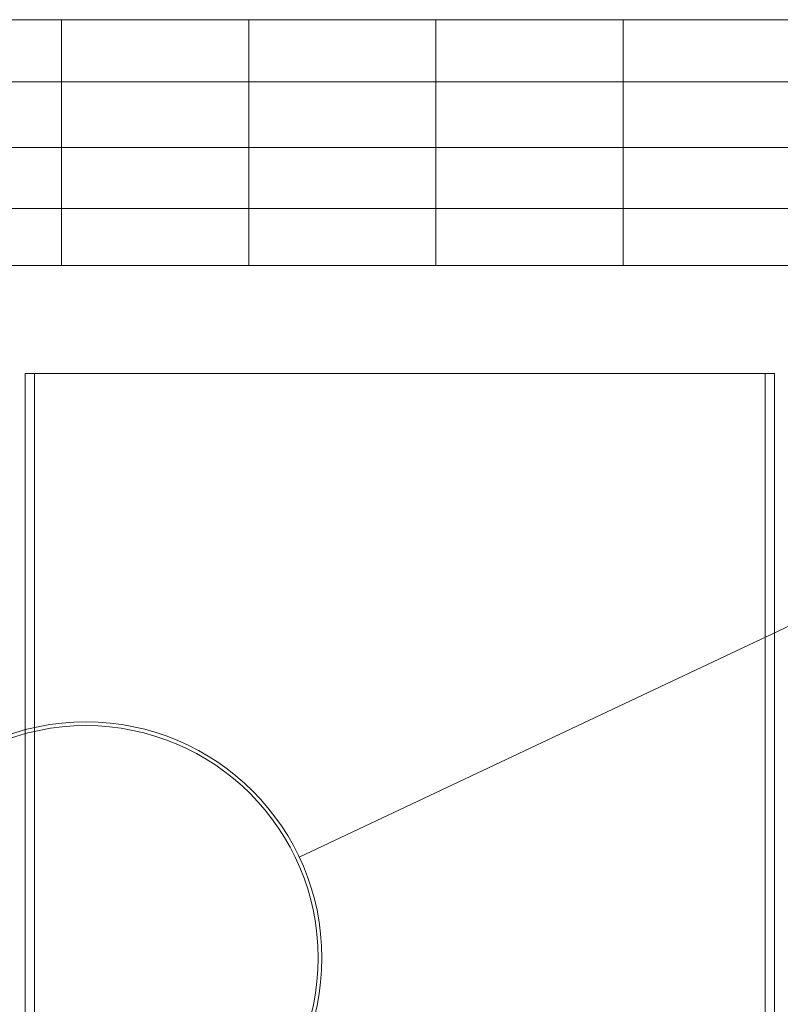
# Model space of a CAD drawing. Header units: inches. Extents: x 382808 to 408593, y -18409 to -9482.
# Tile 239 of 256: x 399380 to 399420, y -12611 to -12558. Entities that reach past the tile are written whole.
import ezdxf

# ---------------------------------------------------------------- set-up
doc = ezdxf.new("R2010")
doc.units = ezdxf.units.IN
doc.header["$LTSCALE"] = 2
doc.header["$MEASUREMENT"] = 0
doc.layers.add('!!!LOZAMET_Nr_pióra__9', color=220, linetype='CONTINUOUS', lineweight=0)

msp = doc.modelspace()

# ---------------------------------------------------------------- linework, layer by layer
at = {"layer": '!!!LOZAMET_Nr_pióra__9', "color": 7, "linetype": 'Continuous', "lineweight": 0}
for p, q in [((399633.492, -12557.94), (399291.932, -12557.94)), ((399371.932, -12557.94), (399381.932, -12557.94)), ((399381.932, -12557.94), (399381.932, -12571.068)), ((399391.932, -12571.068), (399391.932, -12557.94)), ((399391.932, -12557.94), (399401.932, -12557.94)), ((399401.932, -12557.94), (399401.932, -12571.068)), ((399411.932, -12557.94), (399411.932, -12571.068)), ((399291.932, -12561.252), (399633.492, -12561.252)), ((399291.932, -12564.764), (399633.492, -12564.764)), ((399298.49, -12568.026), (399467.99, -12568.026)), ((399298.49, -12568.026), (399467.99, -12568.026)), ((399394.635, -12602.648), (399467.99, -12568.026)), ((399291.932, -12571.068), (399633.492, -12571.068)), ((399381.932, -12571.068), (399391.932, -12571.068)), ((399401.932, -12571.068), (399411.932, -12571.068)), ((399380.003, -12576.819), (399420.003, -12576.819)), ((399380.003, -12646.819), (399380.003, -12576.819)), ((399380.503, -12640.726), (399380.503, -12576.819)), ((399419.503, -12640.726), (399419.503, -12576.819)), ((399420.003, -12576.819), (399420.003, -12646.819))]:
    msp.add_line(p, q, dxfattribs=at)
for radius in [12.6, 12.4]:
    msp.add_circle((399383.24, -12608.026), radius, dxfattribs=at)

doc.saveas('drawing.dxf')
